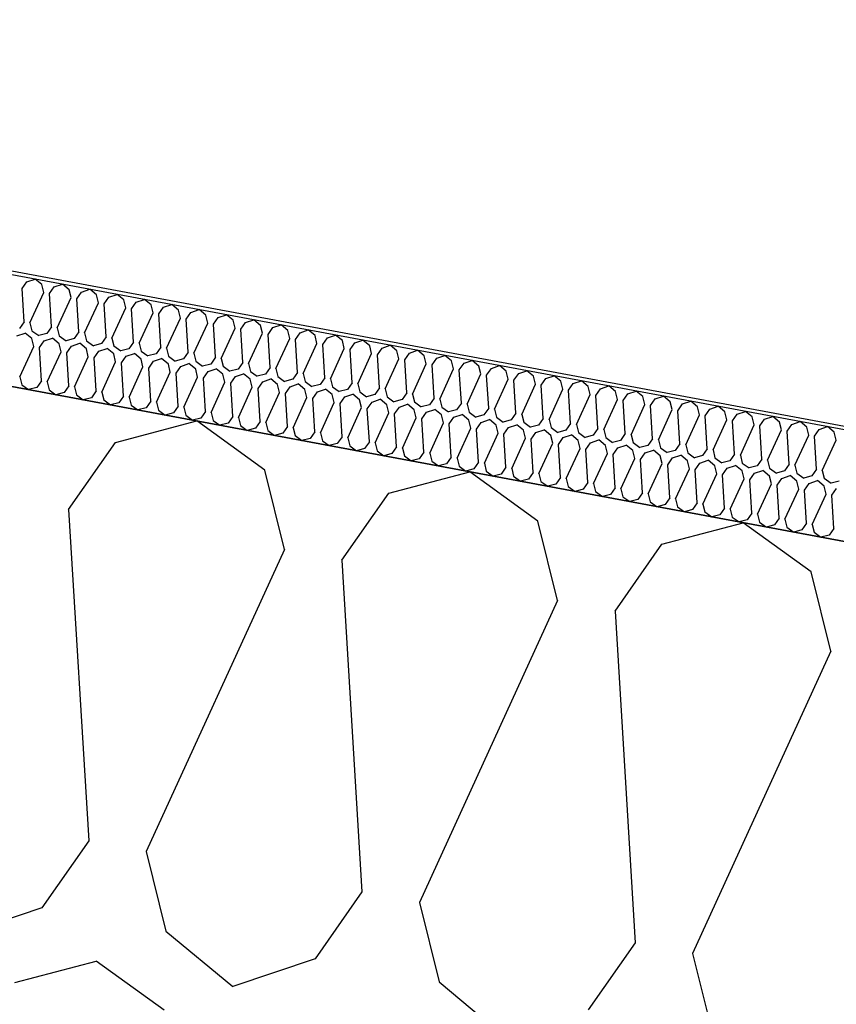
# Model space of a CAD drawing. Header units: millimetres. Extents: x -20520 to 12860, y -2780 to 10870.
# Tile 54 of 147: x -9090 to -8867, y 7370 to 7639. Entities that reach past the tile are written whole.
import ezdxf

# ---------------------------------------------------------------- set-up
doc = ezdxf.new("R2010")
doc.units = ezdxf.units.MM
doc.header["$LTSCALE"] = 0.5
doc.header["$MEASUREMENT"] = 0
doc.linetypes.add('PLINE', pattern=[0])
for name, color, linetype in [('223- Bjelker (Skravur)(Nye konstruksjoner)', 7, 'Continuous'), ('262- Taktekking (Skravur)(Nye konstruksjoner)', 7, 'Continuous'), ('858- Detaljer(Nye konstruksjoner)', 7, 'Continuous')]:
    doc.layers.add(name, color=color, linetype=linetype)
doc.linetypes.add('Membran', pattern='A,0,[2,A-2607.160 Prinsippsnitt fløy F1.Shx,S=0.253968,R=0,X=0,Y=0],-32,0', length=32)
doc.dimstyles.new('GENERATED_STYLE__1', dxfattribs={"dimtxt": 0.18, "dimasz": 76, "dimexe": 0.18, "dimexo": 0.0625, "dimgap": 0, "dimtad": 0, "dimtih": 1, "dimtoh": 1, "dimdec": 4, "dimzin": 0, "dimdsep": 46, "dimcen": 0.09, "dimadec": 0, "dimazin": 0, "dimtfac": 1, "dimtdec": 4, "dimtmove": 0, "dimatfit": 3, "dimldrblk": 'ARROWHEAD_17', "dimfxl": 1, "dimtolj": 1, "dimtzin": 0, "dimarcsym": 0})

# ---------------------------------------------------------------- blocks, each defined once
blk = doc.blocks.new('*X26')
at = {"layer": '262- Taktekking (Skravur)(Nye konstruksjoner)', "linetype": 'PLINE'}
for p, q in [((-9088.99, 7565.22), (-9087.71, 7567.04)), ((-9087.71, 7567.04), (-9085.46, 7567.8)), ((-9083.64, 7566.29), (-9085.46, 7567.8)), ((-9088.44, 7556.16), (-9088.99, 7565.22)), ((-9086.87, 7555.87), (-9083.1, 7564.12)), ((-9083.1, 7564.12), (-9083.64, 7566.29)), ((-9081.53, 7563.83), (-9080.25, 7565.66)), ((-9080.25, 7565.66), (-9078, 7566.41)), ((-9076.18, 7564.9), (-9078, 7566.41)), ((-9075.64, 7562.73), (-9076.18, 7564.9)), ((-9074.07, 7562.44), (-9072.79, 7564.27)), ((-9072.79, 7564.27), (-9070.54, 7565.02)), ((-9068.72, 7563.51), (-9070.54, 7565.02)), ((-9080.98, 7554.77), (-9081.53, 7563.83)), ((-9079.41, 7554.48), (-9075.64, 7562.73)), ((-9073.52, 7553.38), (-9074.07, 7562.44)), ((-9071.95, 7553.09), (-9068.18, 7561.34)), ((-9068.18, 7561.34), (-9068.72, 7563.51)), ((-9066.61, 7561.05), (-9065.33, 7562.88)), ((-9065.33, 7562.88), (-9063.08, 7563.63)), ((-9061.26, 7562.12), (-9063.08, 7563.63)), ((-9060.72, 7559.95), (-9061.26, 7562.12)), ((-9059.15, 7559.66), (-9057.87, 7561.49)), ((-9057.87, 7561.49), (-9055.62, 7562.24)), ((-9053.8, 7560.73), (-9055.62, 7562.24)), ((-9066.06, 7552), (-9066.61, 7561.05)), ((-9064.49, 7551.7), (-9060.72, 7559.95)), ((-9058.6, 7550.61), (-9059.15, 7559.66)), ((-9053.26, 7558.56), (-9053.8, 7560.73)), ((-9051.69, 7558.27), (-9050.41, 7560.1)), ((-9050.41, 7560.1), (-9048.16, 7560.86)), ((-9046.34, 7559.34), (-9048.16, 7560.86)), ((-9045.8, 7557.17), (-9046.34, 7559.34)), ((-9044.23, 7556.88), (-9042.95, 7558.71)), ((-9042.95, 7558.71), (-9040.7, 7559.47)), ((-9038.88, 7557.95), (-9040.7, 7559.47)), ((-9088.44, 7556.16), (-9089.72, 7554.33)), ((-9057.03, 7550.31), (-9053.26, 7558.56)), ((-9051.14, 7549.22), (-9051.69, 7558.27)), ((-9049.57, 7548.92), (-9045.8, 7557.17)), ((-9043.68, 7547.83), (-9044.23, 7556.88)), ((-9038.34, 7555.78), (-9038.88, 7557.95)), ((-9036.77, 7555.49), (-9035.49, 7557.32)), ((-9035.49, 7557.32), (-9033.24, 7558.08)), ((-9031.42, 7556.56), (-9033.24, 7558.08)), ((-9030.88, 7554.39), (-9031.42, 7556.56)), ((-9029.31, 7554.1), (-9028.03, 7555.93)), ((-9028.03, 7555.93), (-9025.78, 7556.69)), ((-9023.96, 7555.17), (-9025.78, 7556.69)), ((-9086.87, 7555.87), (-9086.34, 7553.7)), ((-9086.34, 7553.7), (-9084.48, 7552.36)), ((-9080.98, 7554.77), (-9082.26, 7552.95)), ((-9079.41, 7554.48), (-9078.88, 7552.32)), ((-9073.52, 7553.38), (-9074.8, 7551.56)), ((-9042.11, 7547.54), (-9038.34, 7555.78)), ((-9036.22, 7546.44), (-9036.77, 7555.49)), ((-9034.66, 7546.15), (-9030.88, 7554.39)), ((-9028.76, 7545.05), (-9029.31, 7554.1)), ((-9023.42, 7553), (-9023.96, 7555.17)), ((-9021.85, 7552.71), (-9020.57, 7554.54)), ((-9020.57, 7554.54), (-9018.32, 7555.3)), ((-9016.5, 7553.78), (-9018.32, 7555.3)), ((-9015.96, 7551.62), (-9016.5, 7553.78)), ((-9013.11, 7553.15), (-9010.87, 7553.91)), ((-9009.04, 7552.39), (-9010.87, 7553.91)), ((-9090.46, 7552.3), (-9088.21, 7553.06)), ((-9086.38, 7551.54), (-9088.21, 7553.06)), ((-9085.85, 7549.37), (-9086.38, 7551.54)), ((-9082.26, 7552.95), (-9084.48, 7552.36)), ((-9084.28, 7549.08), (-9083, 7550.91)), ((-9083, 7550.91), (-9080.75, 7551.67)), ((-9078.92, 7550.15), (-9080.75, 7551.67)), ((-9078.88, 7552.32), (-9077.02, 7550.97)), ((-9074.8, 7551.56), (-9077.02, 7550.97)), ((-9071.95, 7553.09), (-9071.42, 7550.93)), ((-9071.42, 7550.93), (-9069.56, 7549.58)), ((-9066.06, 7552), (-9067.34, 7550.17)), ((-9064.49, 7551.7), (-9063.96, 7549.54)), ((-9058.6, 7550.61), (-9059.88, 7548.78)), ((-9027.2, 7544.76), (-9023.42, 7553)), ((-9021.3, 7543.66), (-9021.85, 7552.71)), ((-9019.74, 7543.37), (-9015.96, 7551.62)), ((-9014.4, 7551.32), (-9013.11, 7553.15)), ((-9013.84, 7542.27), (-9014.4, 7551.32)), ((-9008.5, 7550.23), (-9009.04, 7552.39)), ((-9006.94, 7549.93), (-9005.65, 7551.76)), ((-9005.65, 7551.76), (-9003.41, 7552.52)), ((-9001.58, 7551), (-9003.41, 7552.52)), ((-9001.04, 7548.84), (-9001.58, 7551)), ((-8998.19, 7550.37), (-8995.95, 7551.13)), ((-8994.12, 7549.61), (-8995.95, 7551.13)), ((-9089.62, 7541.12), (-9085.85, 7549.37)), ((-9083.73, 7540.03), (-9084.28, 7549.08)), ((-9082.16, 7539.74), (-9078.39, 7547.98)), ((-9078.39, 7547.98), (-9078.92, 7550.15)), ((-9076.82, 7547.69), (-9075.54, 7549.52)), ((-9075.54, 7549.52), (-9073.29, 7550.28)), ((-9071.46, 7548.76), (-9073.29, 7550.28)), ((-9070.93, 7546.59), (-9071.46, 7548.76)), ((-9067.34, 7550.17), (-9069.56, 7549.58)), ((-9069.36, 7546.3), (-9068.08, 7548.13)), ((-9068.08, 7548.13), (-9065.83, 7548.89)), ((-9064, 7547.37), (-9065.83, 7548.89)), ((-9063.96, 7549.54), (-9062.1, 7548.19)), ((-9059.88, 7548.78), (-9062.1, 7548.19)), ((-9057.03, 7550.31), (-9056.5, 7548.15)), ((-9056.5, 7548.15), (-9054.64, 7546.8)), ((-9051.14, 7549.22), (-9052.42, 7547.39)), ((-9049.57, 7548.92), (-9049.04, 7546.76)), ((-9012.28, 7541.98), (-9008.5, 7550.23)), ((-9006.38, 7540.88), (-9006.94, 7549.93)), ((-9004.82, 7540.59), (-9001.04, 7548.84)), ((-8999.48, 7548.54), (-8998.19, 7550.37)), ((-8998.92, 7539.49), (-8999.48, 7548.54)), ((-8993.58, 7547.45), (-8994.12, 7549.61)), ((-8992.02, 7547.16), (-8990.74, 7548.98)), ((-8990.74, 7548.98), (-8988.49, 7549.74)), ((-8986.66, 7548.22), (-8988.49, 7549.74)), ((-8986.12, 7546.06), (-8986.66, 7548.22)), ((-8983.28, 7547.59), (-8981.03, 7548.35)), ((-8979.2, 7546.84), (-8981.03, 7548.35)), ((-9076.27, 7538.64), (-9076.82, 7547.69)), ((-9074.7, 7538.35), (-9070.93, 7546.59)), ((-9068.81, 7537.25), (-9069.36, 7546.3)), ((-9067.24, 7536.96), (-9063.47, 7545.2)), ((-9063.47, 7545.2), (-9064, 7547.37)), ((-9061.9, 7544.91), (-9060.62, 7546.74)), ((-9060.62, 7546.74), (-9058.37, 7547.5)), ((-9056.54, 7545.98), (-9058.37, 7547.5)), ((-9056.01, 7543.82), (-9056.54, 7545.98)), ((-9052.42, 7547.39), (-9054.64, 7546.8)), ((-9054.44, 7543.52), (-9053.16, 7545.35)), ((-9053.16, 7545.35), (-9050.91, 7546.11)), ((-9049.08, 7544.59), (-9050.91, 7546.11)), ((-9049.04, 7546.76), (-9047.18, 7545.41)), ((-9044.96, 7546), (-9047.18, 7545.41)), ((-9043.68, 7547.83), (-9044.96, 7546)), ((-9042.11, 7547.54), (-9041.58, 7545.37)), ((-9041.58, 7545.37), (-9039.72, 7544.03)), ((-9036.22, 7546.44), (-9037.5, 7544.61)), ((-9034.66, 7546.15), (-9034.12, 7543.98)), ((-8997.36, 7539.2), (-8993.58, 7547.45)), ((-8991.46, 7538.1), (-8992.02, 7547.16)), ((-8989.9, 7537.81), (-8986.12, 7546.06)), ((-8984.56, 7545.77), (-8983.28, 7547.59)), ((-8984.01, 7536.71), (-8984.56, 7545.77)), ((-8978.66, 7544.67), (-8979.2, 7546.84)), ((-8977.1, 7544.38), (-8975.82, 7546.21)), ((-8975.82, 7546.21), (-8973.57, 7546.96)), ((-8971.74, 7545.45), (-8973.57, 7546.96)), ((-8971.2, 7543.28), (-8971.74, 7545.45)), ((-8968.36, 7544.82), (-8966.11, 7545.57)), ((-8964.28, 7544.06), (-8966.11, 7545.57)), ((-9061.35, 7535.86), (-9061.9, 7544.91)), ((-9059.78, 7535.57), (-9056.01, 7543.82)), ((-9053.89, 7534.47), (-9054.44, 7543.52)), ((-9048.55, 7542.43), (-9049.08, 7544.59)), ((-9046.98, 7542.13), (-9045.7, 7543.96)), ((-9045.7, 7543.96), (-9043.45, 7544.72)), ((-9041.62, 7543.2), (-9043.45, 7544.72)), ((-9041.09, 7541.04), (-9041.62, 7543.2)), ((-9037.5, 7544.61), (-9039.72, 7544.03)), ((-9039.52, 7540.74), (-9038.24, 7542.57)), ((-9038.24, 7542.57), (-9035.99, 7543.33)), ((-9034.17, 7541.81), (-9035.99, 7543.33)), ((-9034.12, 7543.98), (-9032.26, 7542.64)), ((-9030.04, 7543.22), (-9032.26, 7542.64)), ((-9028.76, 7545.05), (-9030.04, 7543.22)), ((-9027.2, 7544.76), (-9026.66, 7542.59)), ((-9026.66, 7542.59), (-9024.8, 7541.25)), ((-9021.3, 7543.66), (-9022.58, 7541.83)), ((-9019.74, 7543.37), (-9019.2, 7541.2)), ((-8982.44, 7536.42), (-8978.66, 7544.67)), ((-8976.55, 7535.32), (-8977.1, 7544.38)), ((-8974.98, 7535.03), (-8971.2, 7543.28)), ((-8969.64, 7542.99), (-8968.36, 7544.82)), ((-8969.09, 7533.93), (-8969.64, 7542.99)), ((-8963.75, 7541.89), (-8964.28, 7544.06)), ((-8962.18, 7541.6), (-8960.9, 7543.43)), ((-8960.9, 7543.43), (-8958.65, 7544.18)), ((-8956.82, 7542.67), (-8958.65, 7544.18)), ((-8956.29, 7540.5), (-8956.82, 7542.67)), ((-8953.44, 7542.04), (-8951.19, 7542.79)), ((-8949.36, 7541.28), (-8951.19, 7542.79)), ((-9089.62, 7541.12), (-9089.08, 7538.96)), ((-9083.73, 7540.03), (-9085.01, 7538.2)), ((-9052.32, 7534.18), (-9048.55, 7542.43)), ((-9046.43, 7533.08), (-9046.98, 7542.13)), ((-9044.86, 7532.79), (-9041.09, 7541.04)), ((-9038.97, 7531.69), (-9039.52, 7540.74)), ((-9033.63, 7539.65), (-9034.17, 7541.81)), ((-9032.06, 7539.36), (-9030.78, 7541.18)), ((-9030.78, 7541.18), (-9028.53, 7541.94)), ((-9026.71, 7540.43), (-9028.53, 7541.94)), ((-9026.17, 7538.26), (-9026.71, 7540.43)), ((-9022.58, 7541.83), (-9024.8, 7541.25)), ((-9024.6, 7537.97), (-9023.32, 7539.79)), ((-9023.32, 7539.79), (-9021.07, 7540.55)), ((-9019.25, 7539.04), (-9021.07, 7540.55)), ((-9019.2, 7541.2), (-9017.34, 7539.86)), ((-9015.12, 7540.44), (-9017.34, 7539.86)), ((-9013.84, 7542.27), (-9015.12, 7540.44)), ((-9012.28, 7541.98), (-9011.74, 7539.81)), ((-9011.74, 7539.81), (-9009.88, 7538.47)), ((-9006.38, 7540.88), (-9007.67, 7539.05)), ((-9004.82, 7540.59), (-9004.28, 7538.42)), ((-8967.52, 7533.64), (-8963.75, 7541.89)), ((-8961.63, 7532.55), (-8962.18, 7541.6)), ((-8960.06, 7532.25), (-8956.29, 7540.5)), ((-8954.72, 7540.21), (-8953.44, 7542.04)), ((-8954.17, 7531.16), (-8954.72, 7540.21)), ((-8948.83, 7539.11), (-8949.36, 7541.28)), ((-8947.26, 7538.82), (-8945.98, 7540.65)), ((-8945.98, 7540.65), (-8943.73, 7541.41)), ((-8941.9, 7539.89), (-8943.73, 7541.41)), ((-8941.37, 7537.72), (-8941.9, 7539.89)), ((-8938.52, 7539.26), (-8936.27, 7540.02)), ((-8934.44, 7538.5), (-8936.27, 7540.02)), ((-9089.08, 7538.96), (-9087.22, 7537.61)), ((-9085.01, 7538.2), (-9087.22, 7537.61)), ((-9082.16, 7539.74), (-9081.62, 7537.57)), ((-9081.62, 7537.57), (-9079.76, 7536.23)), ((-9076.27, 7538.64), (-9077.55, 7536.81)), ((-9074.7, 7538.35), (-9074.16, 7536.18)), ((-9068.81, 7537.25), (-9070.09, 7535.42)), ((-9037.4, 7531.4), (-9033.63, 7539.65)), ((-9031.51, 7530.3), (-9032.06, 7539.36)), ((-9029.94, 7530.01), (-9026.17, 7538.26)), ((-9024.05, 7528.91), (-9024.6, 7537.97)), ((-9018.71, 7536.87), (-9019.25, 7539.04)), ((-9017.14, 7536.58), (-9015.86, 7538.41)), ((-9015.86, 7538.41), (-9013.61, 7539.16)), ((-9011.79, 7537.65), (-9013.61, 7539.16)), ((-9011.25, 7535.48), (-9011.79, 7537.65)), ((-9007.67, 7539.05), (-9009.88, 7538.47)), ((-9008.4, 7537.02), (-9006.15, 7537.77)), ((-9004.33, 7536.26), (-9006.15, 7537.77)), ((-9004.28, 7538.42), (-9002.42, 7537.08)), ((-9000.21, 7537.66), (-9002.42, 7537.08)), ((-8998.92, 7539.49), (-9000.21, 7537.66)), ((-8997.36, 7539.2), (-8996.82, 7537.03)), ((-8991.46, 7538.1), (-8992.75, 7536.27)), ((-8989.9, 7537.81), (-8989.36, 7535.64)), ((-8952.6, 7530.86), (-8948.83, 7539.11)), ((-8946.71, 7529.77), (-8947.26, 7538.82)), ((-8945.14, 7529.47), (-8941.37, 7537.72)), ((-8939.8, 7537.43), (-8938.52, 7539.26)), ((-8939.25, 7528.38), (-8939.8, 7537.43)), ((-8933.91, 7536.33), (-8934.44, 7538.5)), ((-8932.34, 7536.04), (-8931.06, 7537.87)), ((-8931.06, 7537.87), (-8928.81, 7538.63)), ((-8926.98, 7537.11), (-8928.81, 7538.63)), ((-8926.45, 7534.94), (-8926.98, 7537.11)), ((-8923.6, 7536.48), (-8921.35, 7537.24)), ((-8919.52, 7535.72), (-8921.35, 7537.24)), ((-9077.55, 7536.81), (-9079.76, 7536.23)), ((-9074.16, 7536.18), (-9072.31, 7534.84)), ((-9070.09, 7535.42), (-9072.31, 7534.84)), ((-9067.24, 7536.96), (-9066.7, 7534.79)), ((-9066.7, 7534.79), (-9064.85, 7533.45)), ((-9061.35, 7535.86), (-9062.63, 7534.03)), ((-9059.78, 7535.57), (-9059.24, 7533.4)), ((-9053.89, 7534.47), (-9055.17, 7532.64)), ((-9022.48, 7528.62), (-9018.71, 7536.87)), ((-9016.59, 7527.52), (-9017.14, 7536.58)), ((-9015.02, 7527.23), (-9011.25, 7535.48)), ((-9009.68, 7535.19), (-9008.4, 7537.02)), ((-9009.13, 7526.13), (-9009.68, 7535.19)), ((-9003.79, 7534.09), (-9004.33, 7536.26)), ((-9002.22, 7533.8), (-9000.94, 7535.63)), ((-9000.94, 7535.63), (-8998.69, 7536.38)), ((-8996.87, 7534.87), (-8998.69, 7536.38)), ((-8996.33, 7532.7), (-8996.87, 7534.87)), ((-8996.82, 7537.03), (-8994.96, 7535.69)), ((-8992.75, 7536.27), (-8994.96, 7535.69)), ((-8993.48, 7534.24), (-8991.23, 7534.99)), ((-8989.41, 7533.48), (-8991.23, 7534.99)), ((-8989.36, 7535.64), (-8987.5, 7534.3)), ((-8985.29, 7534.88), (-8987.5, 7534.3)), ((-8984.01, 7536.71), (-8985.29, 7534.88)), ((-8982.44, 7536.42), (-8981.9, 7534.25)), ((-8976.55, 7535.32), (-8977.83, 7533.5)), ((-8974.98, 7535.03), (-8974.44, 7532.87)), ((-8937.68, 7528.09), (-8933.91, 7536.33)), ((-8931.79, 7526.99), (-8932.34, 7536.04)), ((-8930.22, 7526.7), (-8926.45, 7534.94)), ((-8924.88, 7534.65), (-8923.6, 7536.48)), ((-8924.33, 7525.6), (-8924.88, 7534.65)), ((-8918.99, 7533.55), (-8919.52, 7535.72)), ((-8917.42, 7533.26), (-8916.14, 7535.09)), ((-8916.14, 7535.09), (-8913.89, 7535.85)), ((-8912.06, 7534.33), (-8913.89, 7535.85)), ((-8908.68, 7533.7), (-8906.43, 7534.46)), ((-8904.61, 7532.94), (-8906.43, 7534.46)), ((-9062.63, 7534.03), (-9064.85, 7533.45)), ((-9059.24, 7533.4), (-9057.39, 7532.06)), ((-9055.17, 7532.64), (-9057.39, 7532.06)), ((-9052.32, 7534.18), (-9051.78, 7532.01)), ((-9051.78, 7532.01), (-9049.93, 7530.67)), ((-9046.43, 7533.08), (-9047.71, 7531.25)), ((-9044.86, 7532.79), (-9044.32, 7530.62)), ((-9007.56, 7525.84), (-9003.79, 7534.09)), ((-9001.67, 7524.75), (-9002.22, 7533.8)), ((-9000.1, 7524.45), (-8996.33, 7532.7)), ((-8994.76, 7532.41), (-8993.48, 7534.24)), ((-8994.21, 7523.36), (-8994.76, 7532.41)), ((-8988.87, 7531.31), (-8989.41, 7533.48)), ((-8987.3, 7531.02), (-8986.02, 7532.85)), ((-8986.02, 7532.85), (-8983.77, 7533.61)), ((-8981.95, 7532.09), (-8983.77, 7533.61)), ((-8981.41, 7529.92), (-8981.95, 7532.09)), ((-8981.9, 7534.25), (-8980.04, 7532.91)), ((-8977.83, 7533.5), (-8980.04, 7532.91)), ((-8978.56, 7531.46), (-8976.31, 7532.22)), ((-8974.49, 7530.7), (-8976.31, 7532.22)), ((-8974.44, 7532.87), (-8972.58, 7531.52)), ((-8970.37, 7532.11), (-8972.58, 7531.52)), ((-8969.09, 7533.93), (-8970.37, 7532.11)), ((-8967.52, 7533.64), (-8966.98, 7531.48)), ((-8961.63, 7532.55), (-8962.91, 7530.72)), ((-8960.06, 7532.25), (-8959.52, 7530.09)), ((-8922.76, 7525.31), (-8918.99, 7533.55)), ((-8916.87, 7524.21), (-8917.42, 7533.26)), ((-8915.3, 7523.92), (-8911.53, 7532.17)), ((-8911.53, 7532.17), (-8912.06, 7534.33)), ((-8909.96, 7531.87), (-8908.68, 7533.7)), ((-8909.41, 7522.82), (-8909.96, 7531.87)), ((-8904.07, 7530.78), (-8904.61, 7532.94)), ((-8902.5, 7530.48), (-8901.22, 7532.31)), ((-8901.22, 7532.31), (-8898.97, 7533.07)), ((-8897.15, 7531.55), (-8898.97, 7533.07)), ((-9047.71, 7531.25), (-9049.93, 7530.67)), ((-9044.32, 7530.62), (-9042.47, 7529.28)), ((-9040.25, 7529.86), (-9042.47, 7529.28)), ((-9038.97, 7531.69), (-9040.25, 7529.86)), ((-9037.4, 7531.4), (-9036.86, 7529.23)), ((-9036.86, 7529.23), (-9035.01, 7527.89)), ((-9031.51, 7530.3), (-9032.79, 7528.47)), ((-9029.94, 7530.01), (-9029.41, 7527.84)), ((-8992.64, 7523.06), (-8988.87, 7531.31)), ((-8986.75, 7521.97), (-8987.3, 7531.02)), ((-8985.18, 7521.67), (-8981.41, 7529.92)), ((-8979.84, 7529.63), (-8978.56, 7531.46)), ((-8979.29, 7520.58), (-8979.84, 7529.63)), ((-8973.95, 7528.53), (-8974.49, 7530.7)), ((-8972.38, 7528.24), (-8971.1, 7530.07)), ((-8971.1, 7530.07), (-8968.85, 7530.83)), ((-8967.03, 7529.31), (-8968.85, 7530.83)), ((-8966.49, 7527.14), (-8967.03, 7529.31)), ((-8966.98, 7531.48), (-8965.12, 7530.13)), ((-8962.91, 7530.72), (-8965.12, 7530.13)), ((-8963.64, 7528.68), (-8961.39, 7529.44)), ((-8959.57, 7527.92), (-8961.39, 7529.44)), ((-8959.52, 7530.09), (-8957.66, 7528.74)), ((-8955.45, 7529.33), (-8957.66, 7528.74)), ((-8954.17, 7531.16), (-8955.45, 7529.33)), ((-8952.6, 7530.86), (-8952.06, 7528.7)), ((-8946.71, 7529.77), (-8947.99, 7527.94)), ((-8945.14, 7529.47), (-8944.6, 7527.31)), ((-8907.84, 7522.53), (-8904.07, 7530.78)), ((-8901.95, 7521.43), (-8902.5, 7530.48)), ((-8900.38, 7521.14), (-8896.61, 7529.39)), ((-8896.61, 7529.39), (-8897.15, 7531.55)), ((-8895.04, 7529.09), (-8893.76, 7530.92)), ((-8894.49, 7520.04), (-8895.04, 7529.09)), ((-8893.76, 7530.92), (-8891.51, 7531.68)), ((-8889.69, 7530.16), (-8891.51, 7531.68)), ((-8889.15, 7528), (-8889.69, 7530.16)), ((-8887.58, 7527.71), (-8886.3, 7529.53)), ((-8886.3, 7529.53), (-8884.05, 7530.29)), ((-8882.23, 7528.77), (-8884.05, 7530.29)), ((-9032.79, 7528.47), (-9035.01, 7527.89)), ((-9029.41, 7527.84), (-9027.55, 7526.5)), ((-9025.33, 7527.08), (-9027.55, 7526.5)), ((-9024.05, 7528.91), (-9025.33, 7527.08)), ((-9022.48, 7528.62), (-9021.95, 7526.45)), ((-9021.95, 7526.45), (-9020.09, 7525.11)), ((-9016.59, 7527.52), (-9017.87, 7525.7)), ((-9015.02, 7527.23), (-9014.49, 7525.07)), ((-8977.72, 7520.29), (-8973.95, 7528.53)), ((-8971.83, 7519.19), (-8972.38, 7528.24)), ((-8970.27, 7518.9), (-8966.49, 7527.14)), ((-8964.92, 7526.85), (-8963.64, 7528.68)), ((-8964.37, 7517.8), (-8964.92, 7526.85)), ((-8959.03, 7525.75), (-8959.57, 7527.92)), ((-8957.46, 7525.46), (-8956.18, 7527.29)), ((-8956.18, 7527.29), (-8953.93, 7528.05)), ((-8952.11, 7526.53), (-8953.93, 7528.05)), ((-8951.57, 7524.37), (-8952.11, 7526.53)), ((-8952.06, 7528.7), (-8950.2, 7527.35)), ((-8947.99, 7527.94), (-8950.2, 7527.35)), ((-8948.72, 7525.9), (-8946.47, 7526.66)), ((-8944.65, 7525.14), (-8946.47, 7526.66)), ((-8944.6, 7527.31), (-8942.75, 7525.96)), ((-8940.53, 7526.55), (-8942.75, 7525.96)), ((-8939.25, 7528.38), (-8940.53, 7526.55)), ((-8937.68, 7528.09), (-8937.14, 7525.92)), ((-8931.79, 7526.99), (-8933.07, 7525.16)), ((-8930.22, 7526.7), (-8929.68, 7524.53)), ((-8892.92, 7519.75), (-8889.15, 7528)), ((-8887.03, 7518.65), (-8887.58, 7527.71)), ((-8885.46, 7518.36), (-8881.69, 7526.61)), ((-8881.69, 7526.61), (-8882.23, 7528.77)), ((-8880.12, 7526.32), (-8878.84, 7528.14)), ((-8878.84, 7528.14), (-8876.59, 7528.9)), ((-8874.77, 7527.39), (-8876.59, 7528.9)), ((-8874.23, 7525.22), (-8874.77, 7527.39)), ((-8872.66, 7524.93), (-8871.38, 7526.76)), ((-8871.38, 7526.76), (-8869.13, 7527.51)), ((-8867.31, 7526), (-8869.13, 7527.51)), ((-9017.87, 7525.7), (-9020.09, 7525.11)), ((-9014.49, 7525.07), (-9012.63, 7523.72)), ((-9010.41, 7524.31), (-9012.63, 7523.72)), ((-9009.13, 7526.13), (-9010.41, 7524.31)), ((-9007.56, 7525.84), (-9007.03, 7523.68)), ((-9007.03, 7523.68), (-9005.17, 7522.33)), ((-9001.67, 7524.75), (-9002.95, 7522.92)), ((-9000.1, 7524.45), (-8999.57, 7522.29)), ((-8962.81, 7517.51), (-8959.03, 7525.75)), ((-8956.91, 7516.41), (-8957.46, 7525.46)), ((-8955.35, 7516.12), (-8951.57, 7524.37)), ((-8950, 7524.07), (-8948.72, 7525.9)), ((-8949.45, 7515.02), (-8950, 7524.07)), ((-8944.11, 7522.98), (-8944.65, 7525.14)), ((-8942.55, 7522.68), (-8941.26, 7524.51)), ((-8941.26, 7524.51), (-8939.02, 7525.27)), ((-8937.19, 7523.75), (-8939.02, 7525.27)), ((-8936.65, 7521.59), (-8937.19, 7523.75)), ((-8937.14, 7525.92), (-8935.29, 7524.58)), ((-8933.07, 7525.16), (-8935.29, 7524.58)), ((-8933.8, 7523.12), (-8931.56, 7523.88)), ((-8929.73, 7522.36), (-8931.56, 7523.88)), ((-8929.68, 7524.53), (-8927.83, 7523.19)), ((-8925.61, 7523.77), (-8927.83, 7523.19)), ((-8924.33, 7525.6), (-8925.61, 7523.77)), ((-8922.76, 7525.31), (-8922.22, 7523.14)), ((-8916.87, 7524.21), (-8918.15, 7522.38)), ((-8915.3, 7523.92), (-8914.76, 7521.75)), ((-8879.57, 7517.26), (-8880.12, 7526.32)), ((-8878, 7516.97), (-8874.23, 7525.22)), ((-8872.11, 7515.87), (-8872.66, 7524.93)), ((-8870.54, 7515.58), (-8866.77, 7523.83)), ((-8866.77, 7523.83), (-8867.31, 7526)), ((-9002.95, 7522.92), (-9005.17, 7522.33)), ((-8999.57, 7522.29), (-8997.71, 7520.94)), ((-8995.49, 7521.53), (-8997.71, 7520.94)), ((-8994.21, 7523.36), (-8995.49, 7521.53)), ((-8992.64, 7523.06), (-8992.11, 7520.9)), ((-8986.75, 7521.97), (-8988.03, 7520.14)), ((-8985.18, 7521.67), (-8984.65, 7519.51)), ((-8947.89, 7514.73), (-8944.11, 7522.98)), ((-8941.99, 7513.63), (-8942.55, 7522.68)), ((-8940.43, 7513.34), (-8936.65, 7521.59)), ((-8935.09, 7521.29), (-8933.8, 7523.12)), ((-8934.53, 7512.24), (-8935.09, 7521.29)), ((-8929.19, 7520.2), (-8929.73, 7522.36)), ((-8927.63, 7519.91), (-8926.34, 7521.73)), ((-8926.34, 7521.73), (-8924.1, 7522.49)), ((-8922.27, 7520.97), (-8924.1, 7522.49)), ((-8921.73, 7518.81), (-8922.27, 7520.97)), ((-8922.22, 7523.14), (-8920.37, 7521.8)), ((-8918.15, 7522.38), (-8920.37, 7521.8)), ((-8918.89, 7520.34), (-8916.64, 7521.1)), ((-8914.81, 7519.59), (-8916.64, 7521.1)), ((-8914.76, 7521.75), (-8912.91, 7520.41)), ((-8910.69, 7520.99), (-8912.91, 7520.41)), ((-8909.41, 7522.82), (-8910.69, 7520.99)), ((-8907.84, 7522.53), (-8907.3, 7520.36)), ((-8901.95, 7521.43), (-8903.23, 7519.6)), ((-8900.38, 7521.14), (-8899.84, 7518.97)), ((-8992.11, 7520.9), (-8990.25, 7519.55)), ((-8988.03, 7520.14), (-8990.25, 7519.55)), ((-8984.65, 7519.51), (-8982.79, 7518.16)), ((-8980.57, 7518.75), (-8982.79, 7518.16)), ((-8979.29, 7520.58), (-8980.57, 7518.75)), ((-8977.72, 7520.29), (-8977.19, 7518.12)), ((-8971.83, 7519.19), (-8973.11, 7517.36)), ((-8970.27, 7518.9), (-8969.73, 7516.73)), ((-8932.97, 7511.95), (-8929.19, 7520.2)), ((-8927.07, 7510.85), (-8927.63, 7519.91)), ((-8925.51, 7510.56), (-8921.73, 7518.81)), ((-8920.17, 7518.52), (-8918.89, 7520.34)), ((-8919.61, 7509.46), (-8920.17, 7518.52)), ((-8914.27, 7517.42), (-8914.81, 7519.59)), ((-8912.71, 7517.13), (-8911.43, 7518.96)), ((-8911.43, 7518.96), (-8909.18, 7519.71)), ((-8907.35, 7518.2), (-8909.18, 7519.71)), ((-8907.3, 7520.36), (-8905.45, 7519.02)), ((-8903.23, 7519.6), (-8905.45, 7519.02)), ((-8903.97, 7517.57), (-8901.72, 7518.32)), ((-8899.89, 7516.81), (-8901.72, 7518.32)), ((-8899.84, 7518.97), (-8897.99, 7517.63)), ((-8894.49, 7520.04), (-8895.77, 7518.21)), ((-8892.92, 7519.75), (-8892.39, 7517.58)), ((-8887.03, 7518.65), (-8888.31, 7516.82)), ((-8885.46, 7518.36), (-8884.93, 7516.19)), ((-8977.19, 7518.12), (-8975.33, 7516.78)), ((-8973.11, 7517.36), (-8975.33, 7516.78)), ((-8969.73, 7516.73), (-8967.87, 7515.39)), ((-8965.65, 7515.97), (-8967.87, 7515.39)), ((-8964.37, 7517.8), (-8965.65, 7515.97)), ((-8962.81, 7517.51), (-8962.27, 7515.34)), ((-8956.91, 7516.41), (-8958.19, 7514.58)), ((-8955.35, 7516.12), (-8954.81, 7513.95)), ((-8918.05, 7509.17), (-8914.27, 7517.42)), ((-8912.16, 7508.07), (-8912.71, 7517.13)), ((-8910.59, 7507.78), (-8906.81, 7516.03)), ((-8906.81, 7516.03), (-8907.35, 7518.2)), ((-8905.25, 7515.74), (-8903.97, 7517.57)), ((-8904.7, 7506.68), (-8905.25, 7515.74)), ((-8899.35, 7514.64), (-8899.89, 7516.81)), ((-8895.77, 7518.21), (-8897.99, 7517.63)), ((-8897.79, 7514.35), (-8896.51, 7516.18)), ((-8896.51, 7516.18), (-8894.26, 7516.93)), ((-8892.43, 7515.42), (-8894.26, 7516.93)), ((-8892.39, 7517.58), (-8890.53, 7516.24)), ((-8888.31, 7516.82), (-8890.53, 7516.24)), ((-8884.93, 7516.19), (-8883.07, 7514.85)), ((-8879.57, 7517.26), (-8880.85, 7515.43)), ((-8878, 7516.97), (-8877.47, 7514.8)), ((-8872.11, 7515.87), (-8873.39, 7514.05)), ((-8870.54, 7515.58), (-8870.01, 7513.41)), ((-8962.27, 7515.34), (-8960.41, 7514)), ((-8958.19, 7514.58), (-8960.41, 7514)), ((-8954.81, 7513.95), (-8952.95, 7512.61)), ((-8950.73, 7513.19), (-8952.95, 7512.61)), ((-8949.45, 7515.02), (-8950.73, 7513.19)), ((-8947.89, 7514.73), (-8947.35, 7512.56)), ((-8941.99, 7513.63), (-8943.27, 7511.8)), ((-8940.43, 7513.34), (-8939.89, 7511.17)), ((-8903.13, 7506.39), (-8899.35, 7514.64)), ((-8897.24, 7505.3), (-8897.79, 7514.35)), ((-8895.67, 7505), (-8891.9, 7513.25)), ((-8891.9, 7513.25), (-8892.43, 7515.42)), ((-8890.33, 7512.96), (-8889.05, 7514.79)), ((-8889.78, 7503.91), (-8890.33, 7512.96)), ((-8889.05, 7514.79), (-8886.8, 7515.54)), ((-8884.97, 7514.03), (-8886.8, 7515.54)), ((-8884.44, 7511.86), (-8884.97, 7514.03)), ((-8880.85, 7515.43), (-8883.07, 7514.85)), ((-8882.87, 7511.57), (-8881.59, 7513.4)), ((-8881.59, 7513.4), (-8879.34, 7514.16)), ((-8877.51, 7512.64), (-8879.34, 7514.16)), ((-8877.47, 7514.8), (-8875.61, 7513.46)), ((-8873.39, 7514.05), (-8875.61, 7513.46)), ((-8870.01, 7513.41), (-8868.15, 7512.07)), ((-8947.35, 7512.56), (-8945.49, 7511.22)), ((-8943.27, 7511.8), (-8945.49, 7511.22)), ((-8939.89, 7511.17), (-8938.03, 7509.83)), ((-8935.82, 7510.41), (-8938.03, 7509.83)), ((-8934.53, 7512.24), (-8935.82, 7510.41)), ((-8932.97, 7511.95), (-8932.43, 7509.78)), ((-8927.07, 7510.85), (-8928.36, 7509.02)), ((-8925.51, 7510.56), (-8924.97, 7508.39)), ((-8888.21, 7503.61), (-8884.44, 7511.86)), ((-8882.32, 7502.52), (-8882.87, 7511.57)), ((-8880.75, 7502.22), (-8876.98, 7510.47)), ((-8876.98, 7510.47), (-8877.51, 7512.64)), ((-8875.41, 7510.18), (-8874.13, 7512.01)), ((-8874.13, 7512.01), (-8871.88, 7512.77)), ((-8870.05, 7511.25), (-8871.88, 7512.77)), ((-8869.52, 7509.08), (-8870.05, 7511.25)), ((-8865.93, 7512.66), (-8868.15, 7512.07)), ((-8867.95, 7508.79), (-8866.67, 7510.62)), ((-8932.43, 7509.78), (-8930.57, 7508.44)), ((-8928.36, 7509.02), (-8930.57, 7508.44)), ((-8924.97, 7508.39), (-8923.11, 7507.05)), ((-8920.9, 7507.63), (-8923.11, 7507.05)), ((-8919.61, 7509.46), (-8920.9, 7507.63)), ((-8918.05, 7509.17), (-8917.51, 7507)), ((-8912.16, 7508.07), (-8913.44, 7506.25)), ((-8910.59, 7507.78), (-8910.05, 7505.61)), ((-8874.86, 7501.13), (-8875.41, 7510.18)), ((-8873.29, 7500.84), (-8869.52, 7509.08)), ((-8867.4, 7499.74), (-8867.95, 7508.79)), ((-8917.51, 7507), (-8915.65, 7505.66)), ((-8913.44, 7506.25), (-8915.65, 7505.66)), ((-8910.05, 7505.61), (-8908.19, 7504.27)), ((-8905.98, 7504.86), (-8908.19, 7504.27)), ((-8904.7, 7506.68), (-8905.98, 7504.86)), ((-8903.13, 7506.39), (-8902.59, 7504.23)), ((-8897.24, 7505.3), (-8898.52, 7503.47)), ((-8895.67, 7505), (-8895.13, 7502.84)), ((-8902.59, 7504.23), (-8900.73, 7502.88)), ((-8898.52, 7503.47), (-8900.73, 7502.88)), ((-8895.13, 7502.84), (-8893.27, 7501.49)), ((-8889.78, 7503.91), (-8891.06, 7502.08)), ((-8888.21, 7503.61), (-8887.67, 7501.45)), ((-8882.32, 7502.52), (-8883.6, 7500.69)), ((-8880.75, 7502.22), (-8880.21, 7500.06)), ((-8891.06, 7502.08), (-8893.27, 7501.49)), ((-8887.67, 7501.45), (-8885.81, 7500.1)), ((-8883.6, 7500.69), (-8885.81, 7500.1)), ((-8880.21, 7500.06), (-8878.35, 7498.71)), ((-8874.86, 7501.13), (-8876.14, 7499.3)), ((-8873.29, 7500.84), (-8872.75, 7498.67)), ((-8867.4, 7499.74), (-8868.68, 7497.91)), ((-8876.14, 7499.3), (-8878.35, 7498.71)), ((-8872.75, 7498.67), (-8870.9, 7497.33)), ((-8868.68, 7497.91), (-8870.9, 7497.33))]:
    blk.add_line(p, q, dxfattribs=at)
blk = doc.blocks.new('*X27')
at = {"layer": '223- Bjelker (Skravur)(Nye konstruksjoner)', "linetype": 'PLINE'}
for p, q in [((-9063.52, 7523.22), (-9041.35, 7529.07)), ((-9022.78, 7515.64), (-9041.35, 7529.07)), ((-9076.33, 7504.94), (-9063.52, 7523.22)), ((-9017.41, 7493.97), (-9022.78, 7515.64)), ((-8988.92, 7509.33), (-8966.76, 7515.18)), ((-8948.18, 7501.74), (-8966.76, 7515.18)), ((-9001.73, 7491.05), (-8988.92, 7509.33)), ((-9076.33, 7504.94), (-9070.81, 7414.41)), ((-8942.81, 7480.07), (-8948.18, 7501.74)), ((-8914.33, 7495.44), (-8892.16, 7501.29)), ((-8873.58, 7487.85), (-8892.16, 7501.29)), ((-8927.14, 7477.16), (-8914.33, 7495.44)), ((-9017.41, 7493.97), (-9055.14, 7411.49)), ((-9001.73, 7491.05), (-8996.22, 7400.52)), ((-8868.21, 7466.18), (-8873.58, 7487.85)), ((-8942.81, 7480.07), (-8980.55, 7397.6)), ((-8927.14, 7477.16), (-8921.62, 7386.63)), ((-8868.21, 7466.18), (-8905.95, 7383.71)), ((-9070.81, 7414.41), (-9083.62, 7396.13)), ((-9055.14, 7411.49), (-9049.77, 7389.82)), ((-8996.22, 7400.52), (-9009.03, 7382.24)), ((-8980.55, 7397.6), (-8975.18, 7375.93)), ((-9083.62, 7396.13), (-9106.11, 7388.55)), ((-9049.77, 7389.82), (-9031.52, 7374.66)), ((-8921.62, 7386.63), (-8934.43, 7368.34)), ((-9090.98, 7375.76), (-9068.82, 7381.61)), ((-9050.24, 7368.17), (-9068.82, 7381.61)), ((-9009.03, 7382.24), (-9031.52, 7374.66)), ((-8905.95, 7383.71), (-8900.58, 7362.04)), ((-8975.18, 7375.93), (-8956.92, 7360.77))]:
    blk.add_line(p, q, dxfattribs=at)
blk = doc.blocks.new('ARROWHEAD_17')
at = {"linetype": 'Continuous'}
for p, q in [((-0.1876, -0.7), (0.1876, 0.7)), ((0, 0), (-1, 0))]:
    blk.add_line(p, q, dxfattribs=at)

msp = doc.modelspace()

# ---------------------------------------------------------------- linework, layer by layer
at = {"layer": '223- Bjelker (Skravur)(Nye konstruksjoner)', "linetype": 'PLINE', "flags": 128}
msp.add_lwpolyline([(-12900, 7942.55), (-6445.74, 6740.5), (-6445.74, 7045.66), (-12900, 8247.71)], close=True, dxfattribs=at)
at = {"layer": '262- Taktekking (Skravur)(Nye konstruksjoner)', "linetype": 'PLINE', "flags": 128}
msp.add_lwpolyline([(-12880, 8243.99), (-6225.74, 7004.69), (-6225.74, 7035.2), (-12880, 8274.5)], close=True, dxfattribs=at)
at = {"layer": '858- Detaljer(Nye konstruksjoner)', "linetype": 'Membran'}
msp.add_lwpolyline([(-13179, 8522.78), (-13179, 8579.38), (-12879, 8541.5), (-12879, 8275.33), (-6224.74, 7036.03), (-6224.74, 6860.37), (-729, 6722.98), (-729, 6653), (-231, 6653), (-231, 6950)], dxfattribs=at)

# ---------------------------------------------------------------- block references
at = {"layer": '223- Bjelker (Skravur)(Nye konstruksjoner)', "linetype": 'PLINE'}
msp.add_blockref('*X27', (0, 0), dxfattribs=at)
at = {"layer": '262- Taktekking (Skravur)(Nye konstruksjoner)', "linetype": 'PLINE'}
msp.add_blockref('*X26', (0, 0), dxfattribs=at)

# ---------------------------------------------------------------- leaders
at = {"layer": '858- Detaljer(Nye konstruksjoner)', "linetype": 'PLINE', "annotation_type": 0, "has_hookline": 1, "hookline_direction": 0, "text_width": 2111.8}
msp.add_leader([(-10986.77, 7346.87), (-10748.78, 8670.17), (-10331.57, 8624.74)], dimstyle='GENERATED_STYLE__1', dxfattribs=at)

doc.saveas('drawing.dxf')
